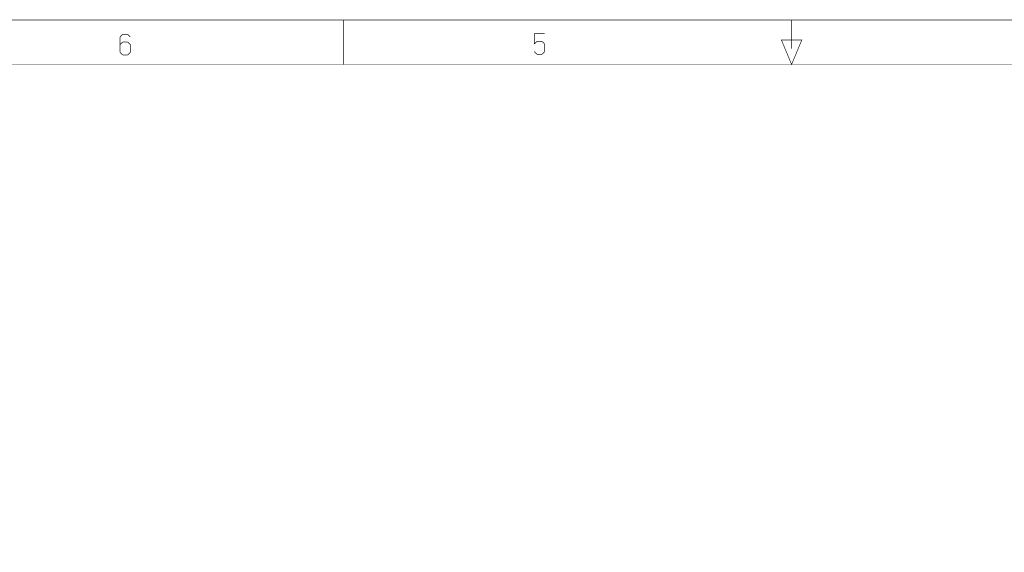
# Model space of a CAD drawing. Extents: x -16.7 to 17.3, y -13.5 to 8.5.
# Tile 22 of 37: x -7.3 to 2.3, y 3.3 to 8.5. Entities that reach past the tile are written whole.
import ezdxf

# ---------------------------------------------------------------- set-up
doc = ezdxf.new("R2010")
doc.units = 0
doc.layers.add('FAB_ART', color=2, linetype='CONTINUOUS')

msp = doc.modelspace()

# ---------------------------------------------------------------- linework, layer by layer
at = {"layer": 'FAB_ART', "const_width": 0.006}
for points in [[(-16.6865, -13.509), (17.3135, -13.509), (17.3135, 8.491), (-16.6865, 8.491), (-16.6865, -13.509)], [(-4.1595, 8.058), (-4.1595, 8.491)], [(-4.1595, 8.491), (-4.1595, 8.058)], [(0.1985, 8.491), (0.1985, 8.213)], [(-6.3065, 8.351), (-6.3315, 8.326)], [(-6.2565, 8.351), (-6.3065, 8.351)], [(-6.2315, 8.326), (-6.2565, 8.351)], [(-2.3035, 8.358), (-2.3035, 8.258)], [(-2.2035, 8.358), (-2.3035, 8.358)], [(-6.3315, 8.326), (-6.3315, 8.176)], [(-6.3065, 8.276), (-6.3315, 8.251)], [(-6.2565, 8.276), (-6.3065, 8.276)], [(-6.2315, 8.251), (-6.2565, 8.276)], [(-6.2315, 8.176), (-6.2315, 8.251)], [(-2.3035, 8.258), (-2.2785, 8.283)], [(-2.2785, 8.283), (-2.2285, 8.283)], [(-2.2285, 8.283), (-2.2035, 8.258)], [(-2.2035, 8.258), (-2.2035, 8.183)], [(0.2975, 8.296), (0.1985, 8.058), (0.0995, 8.296), (0.2975, 8.296)], [(0.0995, 8.296), (0.2975, 8.296), (0.1985, 8.058), (0.0995, 8.296)], [(-6.3315, 8.176), (-6.3065, 8.151)], [(-6.3065, 8.151), (-6.2565, 8.151)], [(-6.2565, 8.151), (-6.2315, 8.176)], [(-2.2785, 8.158), (-2.3035, 8.183)], [(-2.2285, 8.158), (-2.2785, 8.158)], [(-2.2035, 8.183), (-2.2285, 8.158)], [(-16.1835, -13.009), (16.5805, -13.009), (16.5805, 8.058), (-16.1835, 8.058), (-16.1835, -13.009)]]:
    msp.add_lwpolyline(points, dxfattribs=at)

doc.saveas('drawing.dxf')
